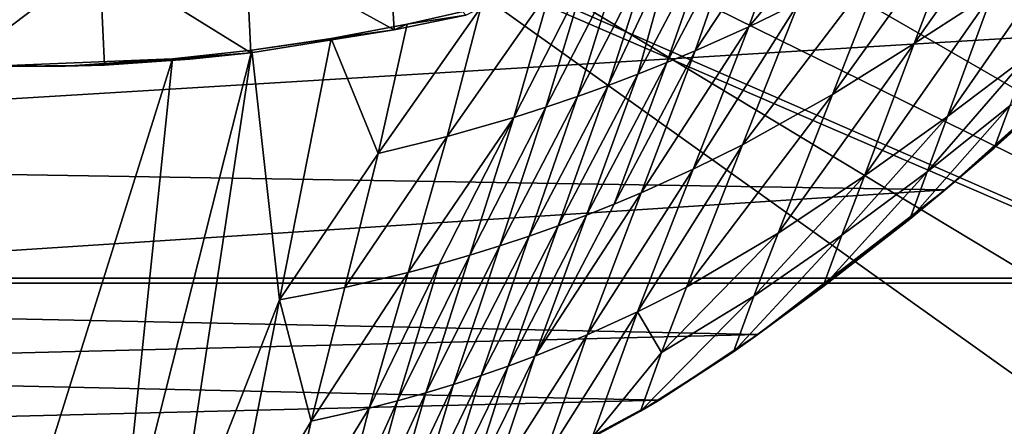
# Model space of a CAD drawing. Header units: metres. Extents: x -1004 to 0, y -808 to 0.
# Tile 104 of 136: x -406 to -219, y -222 to -145. Entities that reach past the tile are written whole.
import ezdxf

# ---------------------------------------------------------------- set-up
doc = ezdxf.new("R2010")
doc.units = ezdxf.units.M

msp = doc.modelspace()

# ---------------------------------------------------------------- linework, layer by layer
at = {"layer": 'None'}
for points in [[(-594.247375, -171.585114, 661.909546), (-196.308548, -147.470947, 662.541565), (-531.962463, -59.26767, 664.851257)], [(-196.308548, -147.470947, 662.541565), (-191.884094, -88.40519, 664.088562), (-531.962463, -59.26767, 664.851257)], [(-220.697571, -140.018784, 525.43927), (-235.636978, -149.734512, 511.679871), (-212.074219, -116.441025, 474.098572)], [(-235.636978, -149.734512, 511.679871), (-226.139175, -124.600067, 453.527283), (-212.074219, -116.441025, 474.098572)], [(-268.853699, -126.936325, 320.339417), (-258.516846, -122.654999, 331.208344), (-277.294708, -151.106461, 397.275604)], [(-277.294708, -151.106461, 397.275604), (-258.516846, -122.654999, 331.208344), (-267.085266, -146.541382, 405.423553)], [(-267.085266, -146.541382, 405.423553), (-258.516846, -122.654999, 331.208344), (-252.857254, -129.519943, 378.431458)], [(-235.636978, -149.734512, 511.679871), (-251.187073, -159.420471, 498.1828), (-226.139175, -124.600067, 453.527283)], [(-251.187073, -159.420471, 498.1828), (-240.855148, -133.044434, 433.242493), (-226.139175, -124.600067, 453.527283)], [(-274.164886, -129.010269, 315.341614), (-268.853699, -126.936325, 320.339417), (-282.651886, -153.352249, 393.428741)], [(-282.651886, -153.352249, 393.428741), (-268.853699, -126.936325, 320.339417), (-277.294708, -151.106461, 397.275604)], [(-362.65152, -131.612823, 256.087219), (-335.602631, -127.759003, 261.909271), (-334.486603, -147.170731, 265.484619)], [(-335.602631, -127.759003, 261.909271), (-320.848877, -144.340042, 267.085724), (-334.486603, -147.170731, 265.484619)], [(-281.58197, -131.760941, 308.949493), (-274.164886, -129.010269, 315.341614), (-288.171051, -155.559418, 389.738251)], [(-288.171051, -155.559418, 389.738251), (-274.164886, -129.010269, 315.341614), (-282.651886, -153.352249, 393.428741)], [(-257.581085, -141.950699, 414.153442), (-267.085266, -146.541382, 405.423553), (-252.857254, -129.519943, 378.431458)], [(-220.697571, -140.018784, 525.43927), (-206.373169, -130.540009, 539.489563), (-229.320923, -163.596527, 576.779968)], [(-206.373169, -130.540009, 539.489563), (-214.077515, -152.068741, 583.932983), (-229.320923, -163.596527, 576.779968)], [(-390.462463, -133.661896, 253.394547), (-362.65152, -131.612823, 256.087219), (-361.70752, -151.482071, 259.95639)], [(-362.65152, -131.612823, 256.087219), (-334.486603, -147.170731, 265.484619), (-361.70752, -151.482071, 259.95639)], [(-285.968109, -133.307892, 305.463562), (-281.58197, -131.760941, 308.949493), (-293.847321, -157.717575, 386.20813)], [(-293.847321, -157.717575, 386.20813), (-281.58197, -131.760941, 308.949493), (-288.171051, -155.559418, 389.738251)], [(-418.364258, -133.888443, 253.016449), (-390.462463, -133.661896, 253.394547), (-417.660858, -154.146637, 256.569244)], [(-417.660858, -154.146637, 256.569244), (-390.462463, -133.661896, 253.394547), (-389.556183, -153.841599, 256.956024)], [(-390.462463, -133.661896, 253.394547), (-361.70752, -151.482071, 259.95639), (-389.556183, -153.841599, 256.956024)], [(-292.034332, -135.351196, 300.969238), (-285.968109, -133.307892, 305.463562), (-299.675751, -159.816452, 382.842499)], [(-299.675751, -159.816452, 382.842499), (-285.968109, -133.307892, 305.463562), (-293.847321, -157.717575, 386.20813)], [(-251.187073, -159.420471, 498.1828), (-268.271698, -168.992706, 485.511444), (-240.855148, -133.044434, 433.242493)], [(-268.271698, -168.992706, 485.511444), (-257.581085, -141.950699, 414.153442), (-240.855148, -133.044434, 433.242493)], [(-298.282776, -137.34053, 296.705292), (-292.034332, -135.351196, 300.969238), (-305.651062, -161.845917, 379.645752)], [(-305.651062, -161.845917, 379.645752), (-292.034332, -135.351196, 300.969238), (-299.675751, -159.816452, 382.842499)], [(-304.706329, -139.264771, 292.67749), (-298.282776, -137.34053, 296.705292), (-311.7677, -163.796173, 376.622467)], [(-311.7677, -163.796173, 376.622467), (-298.282776, -137.34053, 296.705292), (-305.651062, -161.845917, 379.645752)], [(-318.046661, -142.872925, 285.35437), (-304.706329, -139.264771, 292.67749), (-324.400024, -167.423355, 371.116028)], [(-324.400024, -167.423355, 371.116028), (-304.706329, -139.264771, 292.67749), (-311.7677, -163.796173, 376.622467)], [(-229.320923, -163.596527, 576.779968), (-245.134796, -174.868958, 569.832458), (-220.697571, -140.018784, 525.43927)], [(-245.134796, -174.868958, 569.832458), (-235.636978, -149.734512, 511.679871), (-220.697571, -140.018784, 525.43927)], [(-268.271698, -168.992706, 485.511444), (-277.65741, -173.636124, 479.710083), (-257.581085, -141.950699, 414.153442)], [(-277.65741, -173.636124, 479.710083), (-267.085266, -146.541382, 405.423553), (-257.581085, -141.950699, 414.153442)], [(-331.990295, -146.086685, 279.045288), (-318.046661, -142.872925, 285.35437), (-337.517853, -170.628036, 366.363953)], [(-337.517853, -170.628036, 366.363953), (-318.046661, -142.872925, 285.35437), (-324.400024, -167.423355, 371.116028)], [(-318.046661, -142.872925, 285.35437), (-331.990295, -146.086685, 279.045288), (-320.848877, -144.340042, 267.085724)], [(-331.990295, -146.086685, 279.045288), (-334.486603, -147.170731, 265.484619), (-320.848877, -144.340042, 267.085724)], [(-229.7612, -177.557999, 661.75354), (-196.308548, -147.470947, 662.541565), (-594.247375, -171.585114, 661.909546)], [(-334.486603, -147.170731, 265.484619), (-361.534515, -151.034119, 269.596375), (-361.70752, -151.482071, 259.95639)], [(-346.455231, -148.818436, 273.79599), (-361.534515, -151.034119, 269.596375), (-334.486603, -147.170731, 265.484619)], [(-346.455231, -148.818436, 273.79599), (-331.990295, -146.086685, 279.045288), (-337.517853, -170.628036, 366.363953)], [(-331.990295, -146.086685, 279.045288), (-346.455231, -148.818436, 273.79599), (-334.486603, -147.170731, 265.484619)], [(-277.65741, -173.636124, 479.710083), (-287.564789, -178.109467, 474.292084), (-267.085266, -146.541382, 405.423553)], [(-287.564789, -178.109467, 474.292084), (-277.294708, -151.106461, 397.275604), (-267.085266, -146.541382, 405.423553)], [(-229.7612, -177.557999, 661.75354), (-204.886765, -155.62587, 628.364929), (-196.308548, -147.470947, 662.541565)], [(-361.534515, -151.034119, 269.596375), (-346.455231, -148.818436, 273.79599), (-356.24649, -198.476288, 451.07196)], [(-346.455231, -148.818436, 273.79599), (-337.517853, -170.628036, 366.363953), (-356.24649, -198.476288, 451.07196)], [(-389.556183, -153.841599, 256.956024), (-361.70752, -151.482071, 259.95639), (-373.298859, -152.689178, 259.044342)], [(-376.390991, -249.726334, 628.364929), (-386.80661, -250.868378, 628.364929), (-361.534515, -151.034119, 269.596375)], [(-361.534515, -151.034119, 269.596375), (-386.80661, -250.868378, 628.364929), (-376.64209, -152.629639, 266.606384)], [(-361.534515, -151.034119, 269.596375), (-376.64209, -152.629639, 266.606384), (-361.70752, -151.482071, 259.95639)], [(-361.70752, -151.482071, 259.95639), (-376.64209, -152.629639, 266.606384), (-373.298859, -152.689178, 259.044342)], [(-356.24649, -198.476288, 451.07196), (-376.390991, -249.726334, 628.364929), (-361.534515, -151.034119, 269.596375)], [(-287.564789, -178.109467, 474.292084), (-292.705048, -180.265274, 471.733063), (-277.294708, -151.106461, 397.275604)], [(-292.705048, -180.265274, 471.733063), (-282.651886, -153.352249, 393.428741), (-277.294708, -151.106461, 397.275604)], [(-245.134796, -174.868958, 569.832458), (-261.519012, -185.796509, 563.123108), (-235.636978, -149.734512, 511.679871)], [(-261.519012, -185.796509, 563.123108), (-251.187073, -159.420471, 498.1828), (-235.636978, -149.734512, 511.679871)], [(-376.64209, -152.629639, 266.606384), (-407.738159, -251.781006, 628.364929), (-407.743011, -153.945282, 264.157867)], [(-376.64209, -152.629639, 266.606384), (-407.743011, -153.945282, 264.157867), (-396.987854, -154.023972, 259.044495)], [(-386.80661, -250.868378, 628.364929), (-407.738159, -251.781006, 628.364929), (-376.64209, -152.629639, 266.606384)], [(-376.64209, -152.629639, 266.606384), (-396.987854, -154.023972, 259.044495), (-373.298859, -152.689178, 259.044342)], [(-373.298859, -152.689178, 259.044342), (-396.987854, -154.023972, 259.044495), (-389.556183, -153.841599, 256.956024)], [(-288.171051, -155.559418, 389.738251), (-282.651886, -153.352249, 393.428741), (-297.964905, -182.358246, 469.277496)], [(-282.651886, -153.352249, 393.428741), (-292.705048, -180.265274, 471.733063), (-297.964905, -182.358246, 469.277496)], [(-217.518082, -161.5979, 606.151123), (-233.187958, -174.116196, 602.526611), (-214.077515, -152.068741, 583.932983)], [(-214.077515, -152.068741, 583.932983), (-233.187958, -174.116196, 602.526611), (-229.320923, -163.596527, 576.779968)], [(-407.743011, -153.945282, 264.157867), (-420.714478, -153.954758, 259.044525), (-396.987854, -154.023972, 259.044495)], [(-396.987854, -154.023972, 259.044495), (-420.714478, -153.954758, 259.044525), (-417.660858, -154.146637, 256.569244)], [(-396.987854, -154.023972, 259.044495), (-417.660858, -154.146637, 256.569244), (-389.556183, -153.841599, 256.956024)], [(-297.964905, -182.358246, 469.277496), (-303.340729, -184.381866, 466.928101), (-288.171051, -155.559418, 389.738251)], [(-303.340729, -184.381866, 466.928101), (-293.847321, -157.717575, 386.20813), (-288.171051, -155.559418, 389.738251)], [(-229.7612, -177.557999, 661.75354), (-220.464706, -169.644821, 628.364929), (-204.886765, -155.62587, 628.364929)], [(-204.886765, -155.62587, 628.364929), (-220.464706, -169.644821, 628.364929), (-217.518082, -161.5979, 606.151123)], [(-299.675751, -159.816452, 382.842499), (-293.847321, -157.717575, 386.20813), (-308.828735, -186.329651, 464.687714)], [(-293.847321, -157.717575, 386.20813), (-303.340729, -184.381866, 466.928101), (-308.828735, -186.329651, 464.687714)], [(-308.828735, -186.329651, 464.687714), (-314.425079, -188.19519, 462.559357), (-299.675751, -159.816452, 382.842499)], [(-314.425079, -188.19519, 462.559357), (-305.651062, -161.845917, 379.645752), (-299.675751, -159.816452, 382.842499)], [(-261.519012, -185.796509, 563.123108), (-278.96228, -196.034698, 556.869385), (-251.187073, -159.420471, 498.1828)], [(-278.96228, -196.034698, 556.869385), (-268.271698, -168.992706, 485.511444), (-251.187073, -159.420471, 498.1828)], [(-311.7677, -163.796173, 376.622467), (-305.651062, -161.845917, 379.645752), (-320.125671, -189.972321, 460.546112)], [(-305.651062, -161.845917, 379.645752), (-314.425079, -188.19519, 462.559357), (-320.125671, -189.972321, 460.546112)], [(-220.464706, -169.644821, 628.364929), (-236.521408, -183.112808, 628.364929), (-217.518082, -161.5979, 606.151123)], [(-217.518082, -161.5979, 606.151123), (-236.521408, -183.112808, 628.364929), (-233.187958, -174.116196, 602.526611)], [(-324.400024, -167.423355, 371.116028), (-311.7677, -163.796173, 376.622467), (-331.821442, -193.238998, 456.878143)], [(-331.821442, -193.238998, 456.878143), (-311.7677, -163.796173, 376.622467), (-325.926025, -191.65538, 458.651245)], [(-311.7677, -163.796173, 376.622467), (-320.125671, -189.972321, 460.546112), (-325.926025, -191.65538, 458.651245)], [(-233.187958, -174.116196, 602.526611), (-249.386047, -186.188202, 599.027466), (-229.320923, -163.596527, 576.779968)], [(-229.320923, -163.596527, 576.779968), (-249.386047, -186.188202, 599.027466), (-245.134796, -174.868958, 569.832458)], [(-337.517853, -170.628036, 366.363953), (-324.400024, -167.423355, 371.116028), (-343.876801, -196.086746, 453.71109)], [(-343.876801, -196.086746, 453.71109), (-324.400024, -167.423355, 371.116028), (-331.821442, -193.238998, 456.878143)], [(-278.96228, -196.034698, 556.869385), (-288.229553, -200.730835, 553.996582), (-268.271698, -168.992706, 485.511444)], [(-288.229553, -200.730835, 553.996582), (-277.65741, -173.636124, 479.710083), (-268.271698, -168.992706, 485.511444)], [(-236.521408, -183.112808, 628.364929), (-220.464706, -169.644821, 628.364929), (-229.7612, -177.557999, 661.75354)], [(-558.485962, -198.901932, 661.194153), (-229.7612, -177.557999, 661.75354), (-594.247375, -171.585114, 661.909546)], [(-356.24649, -198.476288, 451.07196), (-337.517853, -170.628036, 366.363953), (-343.876801, -196.086746, 453.71109)], [(-288.229553, -200.730835, 553.996582), (-297.834869, -205.112473, 551.308533), (-277.65741, -173.636124, 479.710083)], [(-297.834869, -205.112473, 551.308533), (-287.564789, -178.109467, 474.292084), (-277.65741, -173.636124, 479.710083)], [(-249.386047, -186.188202, 599.027466), (-266.10614, -197.781754, 595.6875), (-245.134796, -174.868958, 569.832458)], [(-245.134796, -174.868958, 569.832458), (-266.10614, -197.781754, 595.6875), (-261.519012, -185.796509, 563.123108)], [(-236.521408, -183.112808, 628.364929), (-253.040115, -196.009888, 628.364929), (-233.187958, -174.116196, 602.526611)], [(-233.187958, -174.116196, 602.526611), (-253.040115, -196.009888, 628.364929), (-249.386047, -186.188202, 599.027466)], [(-265.374725, -205.054779, 661.033325), (-229.7612, -177.557999, 661.75354), (-558.485962, -198.901932, 661.194153)], [(-265.374725, -205.054779, 661.033325), (-236.521408, -183.112808, 628.364929), (-229.7612, -177.557999, 661.75354)], [(-297.834869, -205.112473, 551.308533), (-307.758789, -209.157074, 548.816711), (-287.564789, -178.109467, 474.292084)], [(-307.758789, -209.157074, 548.816711), (-292.705048, -180.265274, 471.733063), (-287.564789, -178.109467, 474.292084)], [(-297.964905, -182.358246, 469.277496), (-292.705048, -180.265274, 471.733063), (-307.758789, -209.157074, 548.816711)], [(-307.758789, -209.157074, 548.816711), (-312.834106, -211.046158, 547.64801), (-297.964905, -182.358246, 469.277496)], [(-312.834106, -211.046158, 547.64801), (-303.340729, -184.381866, 466.928101), (-297.964905, -182.358246, 469.277496)], [(-265.374725, -205.054779, 661.033325), (-253.040115, -196.009888, 628.364929), (-236.521408, -183.112808, 628.364929)], [(-308.828735, -186.329651, 464.687714), (-303.340729, -184.381866, 466.928101), (-317.98175, -212.84285, 546.532959)], [(-303.340729, -184.381866, 466.928101), (-312.834106, -211.046158, 547.64801), (-317.98175, -212.84285, 546.532959)], [(-317.98175, -212.84285, 546.532959), (-323.199097, -214.544464, 545.472961), (-308.828735, -186.329651, 464.687714)], [(-323.199097, -214.544464, 545.472961), (-314.425079, -188.19519, 462.559357), (-308.828735, -186.329651, 464.687714)], [(-266.10614, -197.781754, 595.6875), (-283.686127, -208.465439, 592.59137), (-261.519012, -185.796509, 563.123108)], [(-261.519012, -185.796509, 563.123108), (-283.686127, -208.465439, 592.59137), (-278.96228, -196.034698, 556.869385)], [(-253.040115, -196.009888, 628.364929), (-269.998688, -208.323685, 628.364929), (-249.386047, -186.188202, 599.027466)], [(-249.386047, -186.188202, 599.027466), (-269.998688, -208.323685, 628.364929), (-266.10614, -197.781754, 595.6875)], [(-320.125671, -189.972321, 460.546112), (-314.425079, -188.19519, 462.559357), (-328.483612, -216.148453, 544.469727)], [(-314.425079, -188.19519, 462.559357), (-323.199097, -214.544464, 545.472961), (-328.483612, -216.148453, 544.469727)], [(-325.926025, -191.65538, 458.651245), (-320.125671, -189.972321, 460.546112), (-333.832489, -217.652527, 543.524902)], [(-320.125671, -189.972321, 460.546112), (-328.483612, -216.148453, 544.469727), (-333.832489, -217.652527, 543.524902)], [(-333.832489, -217.652527, 543.524902), (-339.242859, -219.054657, 542.640259), (-325.926025, -191.65538, 458.651245)], [(-339.242859, -219.054657, 542.640259), (-331.821442, -193.238998, 456.878143), (-325.926025, -191.65538, 458.651245)], [(-343.876801, -196.086746, 453.71109), (-331.821442, -193.238998, 456.878143), (-350.235718, -221.545441, 541.058167)], [(-331.821442, -193.238998, 456.878143), (-339.242859, -219.054657, 542.640259), (-350.235718, -221.545441, 541.058167)], [(-343.876801, -196.086746, 453.71109), (-350.235718, -221.545441, 541.058167), (-356.24649, -198.476288, 451.07196)], [(-283.686127, -208.465439, 592.59137), (-288.229553, -200.730835, 553.996582), (-278.96228, -196.034698, 556.869385)], [(-269.998688, -208.323685, 628.364929), (-253.040115, -196.009888, 628.364929), (-265.374725, -205.054779, 661.033325)], [(-269.998688, -208.323685, 628.364929), (-287.664154, -219.587906, 628.364929), (-266.10614, -197.781754, 595.6875)], [(-266.10614, -197.781754, 595.6875), (-287.664154, -219.587906, 628.364929), (-283.686127, -208.465439, 592.59137)], [(-540.131531, -211.915665, 660.853333), (-265.374725, -205.054779, 661.033325), (-558.485962, -198.901932, 661.194153)], [(-366.035156, -248.130508, 628.364929), (-376.390991, -249.726334, 628.364929), (-356.24649, -198.476288, 451.07196)], [(-350.235718, -221.545441, 541.058167), (-366.035156, -248.130508, 628.364929), (-356.24649, -198.476288, 451.07196)], [(-296.848663, -224.631653, 628.364929), (-306.244751, -229.269318, 628.364929), (-288.229553, -200.730835, 553.996582)], [(-288.229553, -200.730835, 553.996582), (-306.244751, -229.269318, 628.364929), (-297.834869, -205.112473, 551.308533)], [(-283.686127, -208.465439, 592.59137), (-296.848663, -224.631653, 628.364929), (-288.229553, -200.730835, 553.996582)], [(-284.117157, -217.49707, 660.707458), (-265.374725, -205.054779, 661.033325), (-540.131531, -211.915665, 660.853333)], [(-306.244751, -229.269318, 628.364929), (-315.83429, -233.492493, 628.364929), (-297.834869, -205.112473, 551.308533)], [(-297.834869, -205.112473, 551.308533), (-315.83429, -233.492493, 628.364929), (-307.758789, -209.157074, 548.816711)], [(-284.117157, -217.49707, 660.707458), (-269.998688, -208.323685, 628.364929), (-265.374725, -205.054779, 661.033325)], [(-315.83429, -233.492493, 628.364929), (-320.695892, -235.446106, 628.364929), (-307.758789, -209.157074, 548.816711)], [(-307.758789, -209.157074, 548.816711), (-320.695892, -235.446106, 628.364929), (-312.834106, -211.046158, 547.64801)], [(-287.664154, -219.587906, 628.364929), (-296.848663, -224.631653, 628.364929), (-283.686127, -208.465439, 592.59137)], [(-287.664154, -219.587906, 628.364929), (-269.998688, -208.323685, 628.364929), (-284.117157, -217.49707, 660.707458)], [(-320.695892, -235.446106, 628.364929), (-325.59903, -237.293045, 628.364929), (-312.834106, -211.046158, 547.64801)], [(-312.834106, -211.046158, 547.64801), (-325.59903, -237.293045, 628.364929), (-317.98175, -212.84285, 546.532959)], [(-520.812561, -223.441391, 660.551514), (-284.117157, -217.49707, 660.707458), (-540.131531, -211.915665, 660.853333)], [(-325.59903, -237.293045, 628.364929), (-330.541382, -239.032288, 628.364929), (-317.98175, -212.84285, 546.532959)], [(-317.98175, -212.84285, 546.532959), (-330.541382, -239.032288, 628.364929), (-323.199097, -214.544464, 545.472961)], [(-330.541382, -239.032288, 628.364929), (-335.52066, -240.662857, 628.364929), (-323.199097, -214.544464, 545.472961)], [(-323.199097, -214.544464, 545.472961), (-335.52066, -240.662857, 628.364929), (-328.483612, -216.148453, 544.469727)], [(-335.52066, -240.662857, 628.364929), (-340.534454, -242.18396, 628.364929), (-328.483612, -216.148453, 544.469727)], [(-328.483612, -216.148453, 544.469727), (-340.534454, -242.18396, 628.364929), (-333.832489, -217.652527, 543.524902)], [(-303.921326, -228.169846, 660.427917), (-284.117157, -217.49707, 660.707458), (-520.812561, -223.441391, 660.551514)], [(-340.534454, -242.18396, 628.364929), (-345.580353, -243.595032, 628.364929), (-333.832489, -217.652527, 543.524902)], [(-333.832489, -217.652527, 543.524902), (-345.580353, -243.595032, 628.364929), (-339.242859, -219.054657, 542.640259)], [(-303.921326, -228.169846, 660.427917), (-287.664154, -219.587906, 628.364929), (-284.117157, -217.49707, 660.707458)], [(-345.580353, -243.595032, 628.364929), (-355.758484, -246.085342, 628.364929), (-339.242859, -219.054657, 542.640259)], [(-339.242859, -219.054657, 542.640259), (-355.758484, -246.085342, 628.364929), (-350.235718, -221.545441, 541.058167)], [(-303.921326, -228.169846, 660.427917), (-296.848663, -224.631653, 628.364929), (-287.664154, -219.587906, 628.364929)], [(-355.758484, -246.085342, 628.364929), (-366.035156, -248.130508, 628.364929), (-350.235718, -221.545441, 541.058167)]]:
    msp.add_3dface(points, dxfattribs=at)
at = {"layer": 'None012310'}
for points in [[(-102.282211, -155.084702, 2143.836426), (-502.018646, -55.05748, 2077.158447), (-183.245575, -194.333847, 2169.999756)], [(-183.245575, -194.333847, 2169.999756), (-502.018646, -55.05748, 2077.158447), (-502.018646, -194.333847, 2169.999756)], [(-102.282211, -155.084702, 2143.836426), (-85.649628, -133.430511, 2129.401611), (-502.018646, -55.05748, 2077.158447)], [(-502.018646, -195.279739, 2167.143799), (-502.018646, -57.672649, 2075.415039), (-183.245575, -195.279739, 2167.143799)], [(-502.018646, -57.672649, 2075.415039), (-104.109055, -156.91658, 2141.570801), (-183.245575, -195.279739, 2167.143799)], [(-87.850006, -135.748581, 2127.460449), (-104.109055, -156.91658, 2141.570801), (-502.018646, -57.672649, 2075.415039)], [(-502.018646, -194.333847, 2169.999756), (-820.791748, -631.100647, 2169.999756), (-183.245575, -631.100647, 2169.999756)], [(-183.245575, -194.333847, 2169.999756), (-502.018646, -194.333847, 2169.999756), (-183.245575, -631.100647, 2169.999756)], [(-183.245575, -630.385498, 2167.143799), (-820.791748, -630.385498, 2167.143799), (-502.018646, -195.279739, 2167.143799)], [(-183.245575, -195.279739, 2167.143799), (-183.245575, -630.385498, 2167.143799), (-502.018646, -195.279739, 2167.143799)]]:
    msp.add_3dface(points, dxfattribs=at)
at = {"layer": 'None012349'}
for points in [[(-10, -10, 90), (-502.018646, -625.846375, 90), (-994.037292, -10, 90)], [(-494.003571, -626.560364, 90), (-502.018646, -625.846375, 90), (-10, -10, 90)], [(-485.779327, -628.854126, 90), (-494.003571, -626.560364, 90), (-10, -10, 90)], [(-477.800262, -632.855408, 90), (-485.779327, -628.854126, 90), (-10, -10, 90)], [(-10, -10, 90), (-470.61264, -638.481506, 90), (-477.800262, -632.855408, 90)], [(-217.024689, -763.271118, 90), (-470.61264, -638.481506, 90), (-10, -10, 90)], [(-211.902725, -69.163666, 118.815804), (-261.20816, -72.273964, 118.761513), (-70.20401, -166.436142, 117.117905)], [(-261.20816, -72.273964, 118.761513), (-310.819183, -74.833893, 118.716827), (-67.63723, -207.428024, 116.40239)], [(-70.20401, -166.436142, 117.117905), (-261.20816, -72.273964, 118.761513), (-67.63723, -207.428024, 116.40239)], [(-310.819183, -74.833893, 118.716827), (-357.881531, -76.725929, 118.683807), (-65.750778, -245.26564, 115.741936)], [(-67.63723, -207.428024, 116.40239), (-310.819183, -74.833893, 118.716827), (-65.750778, -245.26564, 115.741936)], [(-502.018616, -79.224953, 118.640182), (-502.018646, -605.043579, 109.461983), (-405.341431, -78.099579, 118.659828)], [(-502.018646, -605.043579, 109.461983), (-490.16217, -606.131226, 109.443001), (-405.341431, -78.099579, 118.659828)], [(-405.341431, -78.099579, 118.659828), (-490.16217, -606.131226, 109.443001), (-63.327908, -322.10611, 114.400681)], [(-65.750778, -245.26564, 115.741936), (-357.881531, -76.725929, 118.683807), (-405.341431, -78.099579, 118.659828)], [(-63.327908, -322.10611, 114.400681), (-64.299881, -283.837677, 115.068657), (-405.341431, -78.099579, 118.659828)], [(-64.299881, -283.837677, 115.068657), (-65.750778, -245.26564, 115.741936), (-405.341431, -78.099579, 118.659828)]]:
    msp.add_3dface(points, dxfattribs=at)

doc.saveas('drawing.dxf')
